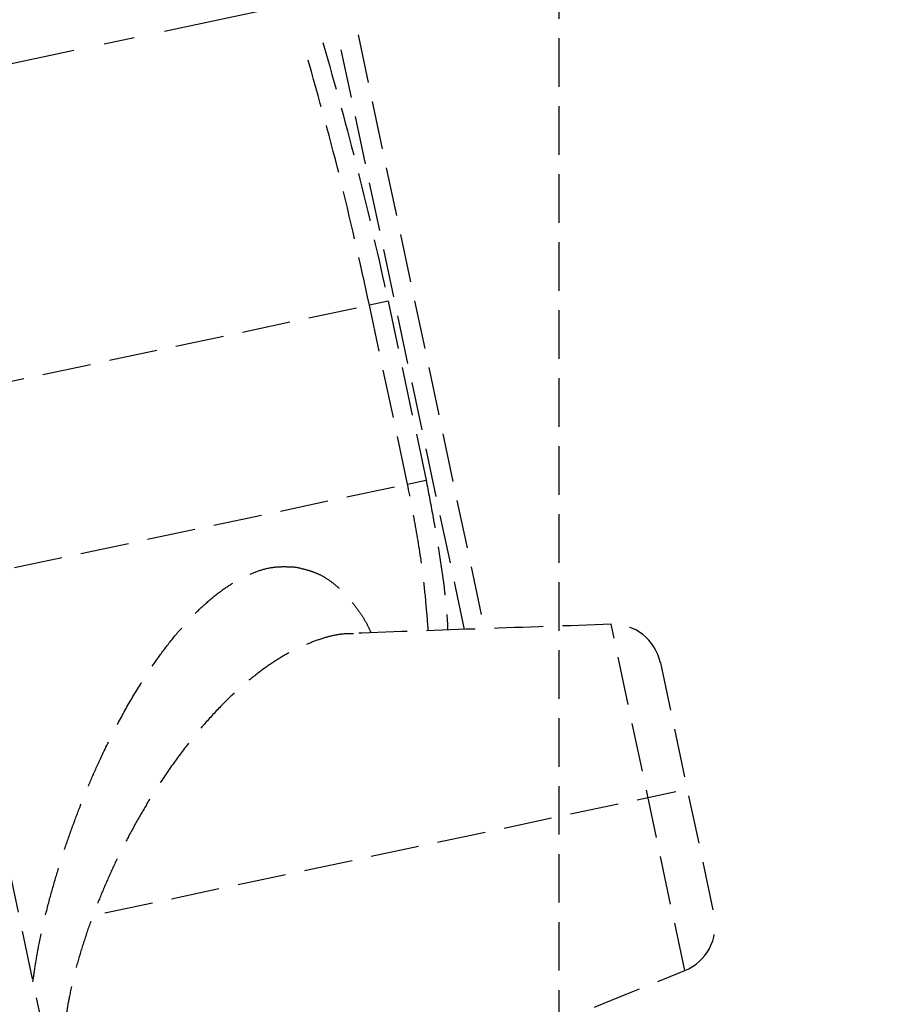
# Model space of a CAD drawing. Header units: millimetres. Extents: x 42975 to 708721, y 118172 to 172014.
# Tile 152 of 256: x 329529 to 329619, y 147379 to 147480. Entities that reach past the tile are written whole.
import ezdxf

# ---------------------------------------------------------------- set-up
doc = ezdxf.new("R2010")
doc.units = ezdxf.units.MM
doc.linetypes.add('ГТО-1 Пунктир', pattern=[7, 5, -2])
doc.linetypes.add('осевая', pattern=[50.8, 31.75, -6.35, 6.35, -6.35])
for name, color, linetype, lineweight in [('ГТО-2_Оси_025', 6, 'осевая', 25), ('ГТО-2_Пунктир_025', 151, 'ГТО-1 Пунктир', 25), ('ГТО-2_Размеры_035', 2, 'Continuous', 35), ('ОГОС_Пунктир_025', 151, 'ГТО-1 Пунктир', 25)]:
    doc.layers.add(name, color=color, linetype=linetype, lineweight=lineweight)

# ---------------------------------------------------------------- blocks, each defined once
blk = doc.blocks.new('ОГСО_Затвор_План')
at = {"layer": 'ГТО-2_Оси_025', "ltscale": 0.5}
blk.add_line((1439.69, 0), (-1270.3, 0), dxfattribs=at)
at = {"layer": 'ОГОС_Пунктир_025'}
for p, q in [((-794.17, 24.42), (-794.17, -127.5)), ((-794.17, 24.42), (-794.17, -127.5)), ((-743.17, -66.65), (-743.17, -4.5)), ((-743.17, -66.65), (-743.17, -4.5)), ((-741.17, -4.5), (-741.17, -67)), ((-741.17, -4.5), (-741.17, -67)), ((-794.17, -31.95), (-745.8, -31.95)), ((-743.84, -31.95), (-745.8, -31.95)), ((-745.8, -50.79), (-745.8, -31.95)), ((-743.84, -31.95), (-745.8, -31.95)), ((-745.8, -50.79), (-745.8, -31.95)), ((-743.84, -31.95), (-743.84, -50.79)), ((-743.84, -31.95), (-743.84, -50.79)), ((-794.17, -50.79), (-745.8, -50.79)), ((-745.8, -50.79), (-743.84, -50.79)), ((-745.8, -50.79), (-743.84, -50.79)), ((-728.3, -105.73), (-728.3, -69.27)), ((-728.3, -105.73), (-728.3, -69.27)), ((-724.17, -74.19), (-724.17, -100.8)), ((-724.17, -74.19), (-724.17, -100.8)), ((-785.44, -87.5), (-725.38, -87.5))]:
    blk.add_line(p, q, dxfattribs=at)
for centre, start, end in [((-729.17, -74.19), 0, 80), ((-729.17, -74.19), 0, 80), ((-729.17, -100.8), 280, 0), ((-729.17, -100.8), 280, 0)]:
    blk.add_arc(centre, 5, start, end, dxfattribs=at)
for points, knots in [([(-745.8, -31.95), (-745.84, -27.39), (-745.92, -18.28), (-746.52, -9.19), (-746.81, -4.65)], [0, 0, 0, 0, 13.66441, 27.328819, 27.328819, 27.328819, 27.328819]), ([(-745.8, -31.95), (-745.84, -27.39), (-745.92, -18.28), (-746.52, -9.19), (-746.81, -4.65)], [0, 0, 0, 0, 13.66441, 27.328819, 27.328819, 27.328819, 27.328819]), ([(-746.84, -66), (-746.72, -65.05), (-746.47, -63.14), (-746.09, -59.65), (-745.88, -55.53), (-745.82, -52.37), (-745.8, -50.79)], [0, 0, 0, 0, 2.89019, 5.778092, 10.515076, 15.258216, 15.258216, 15.258216, 15.258216]), ([(-746.84, -66), (-746.72, -65.05), (-746.47, -63.14), (-746.09, -59.65), (-745.88, -55.53), (-745.82, -52.37), (-745.8, -50.79)], [0, 0, 0, 0, 2.89019, 5.778092, 10.515076, 15.258216, 15.258216, 15.258216, 15.258216]), ([(-743.84, -50.79), (-743.87, -52.03), (-743.92, -54.51), (-744.06, -58.23), (-744.3, -61.95), (-744.59, -64.54), (-744.82, -66), (-744.86, -66.23), (-744.88, -66.35)], [0, 0, 0, 0, 3.722075, 7.44533, 11.170406, 14.89287, 15.248449, 15.604042, 15.604042, 15.604042, 15.604042]), ([(-743.84, -50.79), (-743.87, -52.03), (-743.92, -54.51), (-744.06, -58.23), (-744.3, -61.95), (-744.59, -64.54), (-744.82, -66), (-744.86, -66.23), (-744.88, -66.35)], [0, 0, 0, 0, 3.722075, 7.44533, 11.170406, 14.89287, 15.248449, 15.604042, 15.604042, 15.604042, 15.604042]), ([(-794.17, -92.89), (-793.95, -92.3), (-793.51, -91.11), (-792.71, -89.11), (-791.71, -86.91), (-790.53, -84.56), (-789.32, -82.28), (-788.07, -80.09), (-786.77, -77.96), (-785.44, -75.9), (-784.08, -73.91), (-782.5, -71.73), (-780.67, -69.39), (-778.6, -66.95), (-776.51, -64.73), (-774.48, -62.78), (-772.52, -61.12), (-770.65, -59.72), (-768.8, -58.54), (-767.05, -57.62), (-765.41, -56.96), (-763.89, -56.53), (-762.41, -56.28), (-761.07, -56.26), (-759.87, -56.48), (-759.16, -56.67), (-758.8, -56.77)], [0, 0, 0, 0, 1.898616, 3.801613, 6.469484, 9.137686, 11.68676, 14.208002, 16.707782, 19.167525, 21.572008, 23.924071, 27.263007, 30.465971, 33.521179, 36.415817, 38.894024, 41.229827, 43.421795, 45.4677, 47.139931, 48.716447, 50.209036, 51.623466, 52.733201, 53.835967, 53.835967, 53.835967, 53.835967]), ([(-794.17, -92.89), (-793.95, -92.3), (-793.51, -91.11), (-792.71, -89.11), (-791.71, -86.91), (-790.53, -84.56), (-789.32, -82.28), (-788.07, -80.09), (-786.77, -77.96), (-785.44, -75.9), (-784.08, -73.91), (-782.5, -71.73), (-780.67, -69.39), (-778.6, -66.95), (-776.51, -64.73), (-774.48, -62.78), (-772.52, -61.12), (-770.65, -59.72), (-768.8, -58.54), (-767.05, -57.62), (-765.41, -56.96), (-763.89, -56.53), (-762.41, -56.28), (-761.07, -56.26), (-759.87, -56.48), (-759.16, -56.67), (-758.8, -56.77)], [0, 0, 0, 0, 1.898616, 3.801613, 6.469484, 9.137686, 11.68676, 14.208002, 16.707782, 19.167525, 21.572008, 23.924071, 27.263007, 30.465971, 33.521179, 36.415817, 38.894024, 41.229827, 43.421795, 45.4677, 47.139931, 48.716447, 50.209036, 51.623466, 52.733201, 53.835967, 53.835967, 53.835967, 53.835967]), ([(-758.8, -56.77), (-758.55, -56.89), (-758.04, -57.13), (-757.28, -57.54), (-756.49, -58.07), (-755.7, -58.81), (-754.94, -59.75), (-754.26, -60.84), (-753.71, -61.9), (-753.27, -62.89), (-752.93, -63.82), (-752.76, -64.5), (-752.69, -64.89), (-752.68, -64.95), (-752.67, -64.97)], [0, 0, 0, 0, 0.847669, 1.70025, 2.568708, 3.706011, 4.915039, 6.20099, 7.564127, 8.484402, 9.455361, 10.506261, 10.586486, 10.66702, 10.66702, 10.66702, 10.66702]), ([(-758.8, -56.77), (-758.55, -56.89), (-758.04, -57.13), (-757.28, -57.54), (-756.49, -58.07), (-755.7, -58.81), (-754.94, -59.75), (-754.26, -60.84), (-753.71, -61.9), (-753.27, -62.89), (-752.93, -63.82), (-752.76, -64.5), (-752.69, -64.89), (-752.68, -64.95), (-752.67, -64.97)], [0, 0, 0, 0, 0.847669, 1.70025, 2.568708, 3.706011, 4.915039, 6.20099, 7.564127, 8.484402, 9.455361, 10.506261, 10.586486, 10.66702, 10.66702, 10.66702, 10.66702]), ([(-754.45, -64.72), (-754.59, -64.69), (-754.87, -64.62), (-755.64, -64.48), (-756.81, -64.43), (-758.36, -64.59), (-759.95, -64.87), (-761.67, -65.32), (-763.5, -65.98), (-765.45, -66.87), (-767.41, -67.94), (-769.47, -69.22), (-771.6, -70.75), (-773.8, -72.52), (-775.98, -74.47), (-777.9, -76.37), (-779.56, -78.14), (-780.99, -79.77), (-782.39, -81.46), (-783.76, -83.22), (-785.08, -85.05), (-786.36, -86.94), (-787.59, -88.91), (-788.76, -90.94), (-789.84, -93.01), (-790.75, -94.98), (-791.5, -96.82), (-792.09, -98.52), (-792.59, -100.2), (-792.96, -101.82), (-793.2, -103.35), (-793.31, -104.79), (-793.31, -106.16), (-793.22, -107.11), (-793.13, -107.67), (-793.04, -108.19), (-792.84, -108.99), (-792.44, -110.04), (-791.95, -110.98), (-791.37, -111.8), (-790.73, -112.51), (-790.03, -113.1), (-789.28, -113.61), (-788.36, -114.11), (-787.24, -114.54), (-785.92, -114.87), (-784.54, -115.04), (-783.11, -115.11), (-781.64, -115.11), (-780.54, -114.96), (-779.85, -114.79), (-779.66, -114.74), (-779.56, -114.71)], [0, 0, 0, 0, 0.425582, 0.852627, 2.350605, 3.914508, 5.527437, 7.194503, 9.235632, 11.37393, 13.60582, 15.93114, 18.642302, 21.466313, 24.396031, 27.425042, 29.544311, 31.70333, 33.905394, 36.140152, 38.393127, 40.668379, 43.004855, 45.349108, 47.687416, 50.007554, 51.844621, 53.650111, 55.411229, 57.11583, 58.621013, 60.061587, 61.432151, 62.727361, 62.928633, 63.127959, 64.299066, 65.409939, 66.470047, 67.48952, 68.414346, 69.324664, 70.229634, 71.136409, 72.45841, 73.808015, 75.201862, 76.633637, 78.096004, 79.62483, 79.922824, 80.223462, 80.223462, 80.223462, 80.223462]), ([(-754.45, -64.72), (-754.59, -64.69), (-754.87, -64.62), (-755.64, -64.48), (-756.81, -64.43), (-758.36, -64.59), (-759.95, -64.87), (-761.67, -65.32), (-763.5, -65.98), (-765.45, -66.87), (-767.41, -67.94), (-769.47, -69.22), (-771.6, -70.75), (-773.8, -72.52), (-775.98, -74.47), (-777.9, -76.37), (-779.56, -78.14), (-780.99, -79.77), (-782.39, -81.46), (-783.76, -83.22), (-785.08, -85.05), (-786.36, -86.94), (-787.59, -88.91), (-788.76, -90.94), (-789.84, -93.01), (-790.75, -94.98), (-791.5, -96.82), (-792.09, -98.52), (-792.59, -100.2), (-792.96, -101.82), (-793.2, -103.35), (-793.31, -104.79), (-793.31, -106.16), (-793.22, -107.11), (-793.13, -107.67), (-793.04, -108.19), (-792.84, -108.99), (-792.44, -110.04), (-791.95, -110.98), (-791.37, -111.8), (-790.73, -112.51), (-790.03, -113.1), (-789.28, -113.61), (-788.36, -114.11), (-787.24, -114.54), (-785.92, -114.87), (-784.54, -115.04), (-783.11, -115.11), (-781.64, -115.11), (-780.54, -114.96), (-779.85, -114.79), (-779.66, -114.74), (-779.56, -114.71)], [0, 0, 0, 0, 0.425582, 0.852627, 2.350605, 3.914508, 5.527437, 7.194503, 9.235632, 11.37393, 13.60582, 15.93114, 18.642302, 21.466313, 24.396031, 27.425042, 29.544311, 31.70333, 33.905394, 36.140152, 38.393127, 40.668379, 43.004855, 45.349108, 47.687416, 50.007554, 51.844621, 53.650111, 55.411229, 57.11583, 58.621013, 60.061587, 61.432151, 62.727361, 62.928633, 63.127959, 64.299066, 65.409939, 66.470047, 67.48952, 68.414346, 69.324664, 70.229634, 71.136409, 72.45841, 73.808015, 75.201862, 76.633637, 78.096004, 79.62483, 79.922824, 80.223462, 80.223462, 80.223462, 80.223462])]:
    blk.add_open_spline(points, degree=3, knots=knots, dxfattribs=at)
for points in [[(-744.86, -4.5), (-744.57, -9.07), (-743.97, -18.21), (-743.88, -27.37), (-743.84, -31.95)], [(-744.86, -4.5), (-744.57, -9.07), (-743.97, -18.21), (-743.88, -27.37), (-743.84, -31.95)], [(-728.3, -69.27), (-732.66, -68.5), (-741.36, -66.97), (-750.07, -65.43), (-754.42, -64.67)], [(-728.3, -69.27), (-732.66, -68.5), (-741.36, -66.97), (-750.07, -65.43), (-754.42, -64.67)], [(-779.52, -114.76), (-770.98, -113.25), (-753.91, -110.24), (-736.84, -107.23), (-728.3, -105.73)], [(-779.52, -114.76), (-770.98, -113.25), (-753.91, -110.24), (-736.84, -107.23), (-728.3, -105.73)]]:
    blk.add_open_spline(points, degree=3, dxfattribs=at)
blk = doc.blocks.new('A$C1AA538EC')
at = {"layer": 'ГТО-2_Размеры_035', "rotation": 11.99999999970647}
blk.add_blockref('ОГСО_Затвор_План', (6013.36, -11100.07), dxfattribs=at)

msp = doc.modelspace()

# ---------------------------------------------------------------- linework, layer by layer
at = {"layer": 'ГТО-2_Пунктир_025'}
msp.add_line((329584.63, 149137.2), (329584.63, 137837.2), dxfattribs=at)

# ---------------------------------------------------------------- block references
at = {"layer": 'ГТО-2_Размеры_035'}
msp.add_blockref('A$C1AA538EC', (324274.63, 158737.11), dxfattribs=at)

doc.saveas('drawing.dxf')
